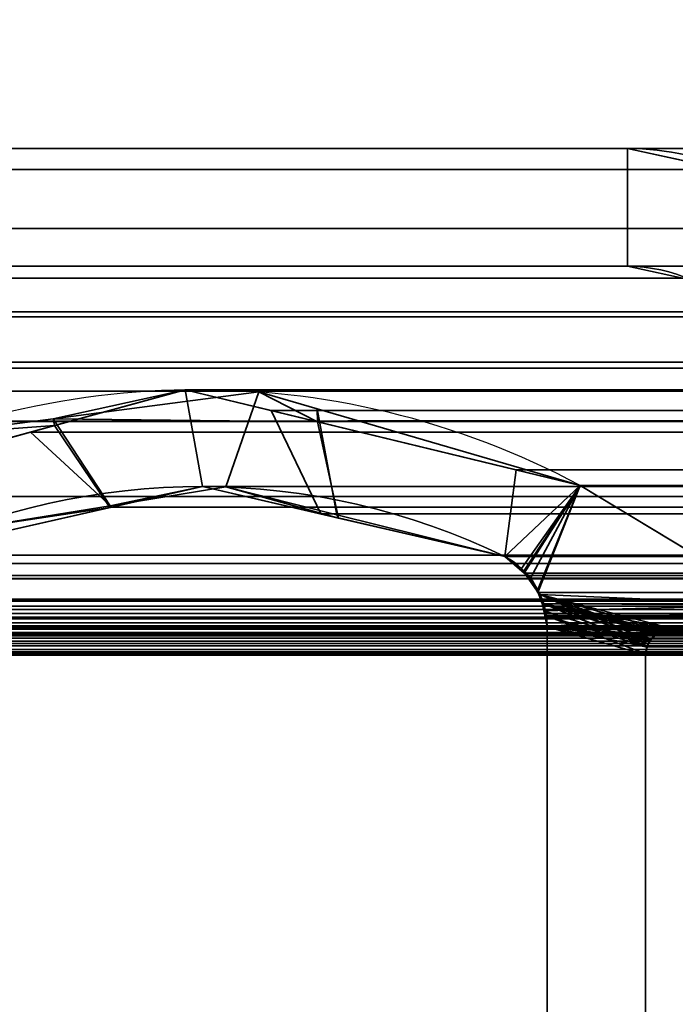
# Model space of a CAD drawing. Header units: millimetres. Extents: x -488 to 6688, y -115 to 115.
# Tile 159 of 256: x -309.37 to -302.69, y 6.98 to 17.01. Entities that reach past the tile are written whole.
import ezdxf

# ---------------------------------------------------------------- set-up
doc = ezdxf.new("R2010")
doc.units = ezdxf.units.MM
doc.layers.add('151', color=7, linetype='Continuous', true_color=0xffffff)

# ---------------------------------------------------------------- blocks, each defined once
blk = doc.blocks.new('UG_SURFACE_001')
at = {"layer": '151', "color": 252, "linetype": 'Continuous', "lineweight": 35}
for points in [[(487.5, -15, 2194.25), (487.5, 115, 2194.25), (-487.5, 115, 2194.25), (-487.5, -15, 2194.25)], [(-337.5, -15, 2044.25), (-337.5, 115, 2044.25), (337.5, 115, 2044.25), (337.5, -15, 2044.25)]]:
    blk.add_3dface(points, dxfattribs=at)
blk = doc.blocks.new('UG_SURFACE_046')
at = {"layer": '151', "color": 7, "linetype": 'Continuous', "lineweight": 35}
for points in [[(-309.031, 12.947, -10.75), (-307.686, 13.242, 2014.936), (-306.341, 12.916, 2013.592)], [(-309.031, 12.947, -10.75), (-309.02, 12.877, 2016.27), (-307.686, 13.242, 2014.936)], [(-306.341, 12.916, 2013.592), (-306.937, 13.22, -10.75), (-309.031, 12.947, -10.75)], [(-309.031, 12.947, -10.75), (-306.937, 13.22, -10.75), (-307.273, 12.252, -10.75), (-308.452, 12.06, -10.75)], [(-308.456, 12.042, 2015.706), (-307.512, 12.256, 2014.762), (-307.686, 13.242, 2014.936), (-309.02, 12.877, 2016.27)], [(-306.341, 12.916, 2013.592), (-307.686, 13.242, 2014.936), (-307.512, 12.256, 2014.762), (-306.127, 11.935, 2013.377)], [(-306.143, 11.969, -10.75), (-307.273, 12.252, -10.75), (-306.937, 13.22, -10.75), (-306.343, 13.047, -10.75)], [(-306.341, 12.916, 2013.592), (-306.343, 13.047, -10.75), (-306.937, 13.22, -10.75)], [(-306.343, 13.047, -10.75), (-306.341, 12.916, 2013.592), (-303.663, 12.267, 2010.913)], [(-303.663, 12.267, 2010.913), (-303.663, 12.267, -10.75), (-306.343, 13.047, -10.75)], [(-306.343, 13.047, -10.75), (-303.663, 12.267, -10.75), (-304.432, 11.543, -10.75), (-306.143, 11.969, -10.75)], [(-309.02, 12.877, 2016.27), (-309.031, 12.947, -10.75), (-310.265, 12.786, -10.75)], [(-308.452, 12.06, -10.75), (-310.009, 11.807, -10.75), (-310.265, 12.786, -10.75), (-309.031, 12.947, -10.75)], [(-311.652, 12.155, -10.75), (-311.652, 12.155, 2018.902), (-309.02, 12.877, 2016.27)], [(-309.02, 12.877, 2016.27), (-310.265, 12.786, -10.75), (-311.652, 12.155, -10.75)], [(-309.02, 12.877, 2016.27), (-311.652, 12.155, 2018.902), (-310.595, 11.557, 2017.845), (-308.456, 12.042, 2015.706)], [(-306.127, 11.935, 2013.377), (-304.432, 11.543, 2011.682), (-303.663, 12.267, 2010.913), (-306.341, 12.916, 2013.592)], [(-307.512, 12.256, 2014.762), (-308.456, 12.042, 2015.706), (-308.452, 12.06, -10.75)], [(-307.512, 12.256, 2014.762), (-308.452, 12.06, -10.75), (-307.273, 12.252, -10.75)], [(-306.127, 11.935, 2013.377), (-307.512, 12.256, 2014.762), (-307.273, 12.252, -10.75)], [(-307.273, 12.252, -10.75), (-306.143, 11.969, -10.75), (-306.127, 11.935, 2013.377)], [(-304.261, 11.421, -10.75), (-304.432, 11.543, -10.75), (-303.663, 12.267, -10.75)], [(-303.663, 12.267, 2010.913), (-304.432, 11.543, 2011.682), (-304.24, 11.381, 2011.49)], [(-304.24, 11.392, -10.75), (-304.261, 11.421, -10.75), (-303.663, 12.267, -10.75)], [(-304.098, 11.194, -10.75), (-304.24, 11.392, -10.75), (-303.663, 12.267, -10.75)], [(-304.24, 11.381, 2011.49), (-304.169, 11.322, 2011.419), (-303.663, 12.267, 2010.913)], [(-303.663, 12.267, 2010.913), (-304.169, 11.322, 2011.419), (-304.101, 11.189, 2011.351)], [(-304.101, 11.189, 2011.351), (-304.035, 11.061, 2011.285), (-301.65, 11.051, 2008.9), (-303.663, 12.267, 2010.913)], [(-303.663, 12.267, -10.75), (-301.65, 11.051, -10.75), (-304.07, 11.156, -10.75), (-304.098, 11.194, -10.75)], [(-303.663, 12.267, 2010.913), (-301.65, 11.051, 2008.9), (-301.65, 11.051, -10.75), (-303.663, 12.267, -10.75)], [(-308.456, 12.042, 2015.706), (-310.595, 11.557, 2017.845), (-310.009, 11.807, -10.75)], [(-310.009, 11.807, -10.75), (-308.452, 12.06, -10.75), (-308.456, 12.042, 2015.706)], [(-306.143, 11.969, -10.75), (-304.432, 11.543, -10.75), (-304.432, 11.543, 2011.682)], [(-304.432, 11.543, 2011.682), (-306.127, 11.935, 2013.377), (-306.143, 11.969, -10.75)], [(-304.432, 11.543, -10.75), (-304.261, 11.421, -10.75), (-304.24, 11.381, 2011.49)], [(-304.24, 11.381, 2011.49), (-304.432, 11.543, 2011.682), (-304.432, 11.543, -10.75)], [(-304.261, 11.421, -10.75), (-304.24, 11.392, -10.75), (-304.24, 11.381, 2011.49)], [(-304.24, 11.392, -10.75), (-304.098, 11.194, -10.75), (-304.101, 11.189, 2011.351)], [(-304.101, 11.189, 2011.351), (-304.169, 11.322, 2011.419), (-304.24, 11.392, -10.75)], [(-304.169, 11.322, 2011.419), (-304.24, 11.381, 2011.49), (-304.24, 11.392, -10.75)], [(-304.035, 11.061, 2011.285), (-304.101, 11.189, 2011.351), (-304.098, 11.194, -10.75)], [(-304.098, 11.194, -10.75), (-304.07, 11.156, -10.75), (-304.024, 10.991, 2011.274)], [(-304.024, 10.991, 2011.274), (-304.035, 11.061, 2011.285), (-304.098, 11.194, -10.75)], [(-304.035, 10.99, -10.75), (-304.07, 11.156, -10.75), (-302.972, 10.652, -10.75)], [(-304.07, 11.156, -10.75), (-302.912, 10.734, -10.75), (-302.947, 10.686, -10.75)], [(-304.07, 11.156, -10.75), (-302.817, 10.792, -10.75), (-302.89, 10.747, -10.75)], [(-304.07, 11.156, -10.75), (-302.716, 10.808, -10.75), (-302.812, 10.793, -10.75)], [(-302.89, 10.747, -10.75), (-302.912, 10.734, -10.75), (-304.07, 11.156, -10.75)], [(-302.682, 10.805, -10.75), (-302.716, 10.808, -10.75), (-304.07, 11.156, -10.75), (-301.65, 11.051, -10.75)], [(-302.812, 10.793, -10.75), (-302.817, 10.792, -10.75), (-304.07, 11.156, -10.75)], [(-302.947, 10.686, -10.75), (-302.972, 10.652, -10.75), (-304.07, 11.156, -10.75)], [(-304.07, 11.156, -10.75), (-304.035, 10.99, -10.75), (-304.024, 10.991, 2011.274)], [(-301.65, 11.051, 2008.9), (-304.035, 11.061, 2011.285), (-304.024, 10.991, 2011.274)], [(-304.024, 10.991, 2011.274), (-304, 10.828, 2011.25), (-301.65, 11.051, 2008.9)], [(-302.812, 10.787, 2010.062), (-302.716, 10.808, 2009.966), (-301.65, 11.051, 2008.9), (-304, 10.828, 2011.25)], [(-301.65, 11.051, 2008.9), (-302.716, 10.808, 2009.966), (-302.682, 10.805, 2009.932)], [(-304, 10.828, 2011.25), (-304.024, 10.991, 2011.274), (-304.035, 10.99, -10.75)], [(-302.972, 10.652, -10.75), (-302.979, 10.62, -10.75), (-304, 10.828, -10.75), (-304.035, 10.99, -10.75)], [(-304.035, 10.99, -10.75), (-304, 10.828, -10.75), (-304, 10.828, 2011.25)], [(-304, 4.704, -10.75), (-304, 10.828, -10.75), (-302.998, 10.543, -10.75), (-302.998, 6.747, -10.75)], [(-302.979, 10.62, -10.75), (-302.998, 10.543, -10.75), (-304, 10.828, -10.75)], [(-302.998, 6.747, 2010.248), (-302.998, 10.543, 2010.248), (-304, 10.828, 2011.25), (-304, 4.704, 2011.25)], [(-302.998, 10.543, 2010.248), (-302.984, 10.622, 2010.234), (-302.984, 10.622, 2010.234), (-304, 10.828, 2011.25)], [(-304, 10.828, 2011.25), (-302.845, 10.78, 2010.095), (-302.812, 10.787, 2010.062)], [(-304, 10.828, 2011.25), (-302.939, 10.705, 2010.189), (-302.89, 10.744, 2010.14)], [(-302.89, 10.744, 2010.14), (-302.845, 10.78, 2010.095), (-304, 10.828, 2011.25)], [(-304, 10.828, 2011.25), (-302.984, 10.622, 2010.234), (-302.949, 10.686, 2010.199)], [(-302.949, 10.686, 2010.199), (-302.939, 10.705, 2010.189), (-304, 10.828, 2011.25)], [(-304, 10.828, -10.75), (-304, 4.704, -10.75), (-304, 4.704, 2011.25), (-304, 10.828, 2011.25)], [(-302.947, 10.686, -10.75), (-302.912, 10.734, -10.75), (-302.89, 10.744, 2010.14)], [(-302.89, 10.744, 2010.14), (-302.939, 10.705, 2010.189), (-302.947, 10.686, -10.75)], [(-302.912, 10.734, -10.75), (-302.89, 10.747, -10.75), (-302.89, 10.744, 2010.14)], [(-302.89, 10.747, -10.75), (-302.817, 10.792, -10.75), (-302.812, 10.787, 2010.062)], [(-302.812, 10.787, 2010.062), (-302.845, 10.78, 2010.095), (-302.89, 10.747, -10.75)], [(-302.845, 10.78, 2010.095), (-302.89, 10.744, 2010.14), (-302.89, 10.747, -10.75)], [(-302.817, 10.792, -10.75), (-302.812, 10.793, -10.75), (-302.812, 10.787, 2010.062)], [(-302.812, 10.793, -10.75), (-302.716, 10.808, -10.75), (-302.716, 10.808, 2009.966)], [(-302.716, 10.808, 2009.966), (-302.812, 10.787, 2010.062), (-302.812, 10.793, -10.75)], [(-302.716, 10.808, -10.75), (-302.682, 10.805, -10.75), (-302.649, 10.798, 2009.898)], [(-302.649, 10.798, 2009.898), (-302.682, 10.805, 2009.932), (-302.716, 10.808, -10.75)], [(-302.682, 10.805, 2009.932), (-302.716, 10.808, 2009.966), (-302.716, 10.808, -10.75)], [(-302.949, 10.686, 2010.199), (-302.984, 10.622, 2010.234), (-302.972, 10.652, -10.75)], [(-302.979, 10.62, -10.75), (-302.972, 10.652, -10.75), (-302.984, 10.622, 2010.234)], [(-302.972, 10.652, -10.75), (-302.947, 10.686, -10.75), (-302.949, 10.686, 2010.199)], [(-302.939, 10.705, 2010.189), (-302.949, 10.686, 2010.199), (-302.947, 10.686, -10.75)], [(-302.998, 10.543, -10.75), (-302.979, 10.62, -10.75), (-302.984, 10.622, 2010.234)], [(-302.984, 10.622, 2010.234), (-302.998, 10.543, 2010.248), (-302.998, 10.543, -10.75)], [(-302.998, 10.543, 2010.248), (-302.998, 6.747, 2010.248), (-302.998, 6.747, -10.75), (-302.998, 10.543, -10.75)], [(-302.984, 10.622, 2010.234), (-302.984, 10.622, 2010.234), (-302.979, 10.62, -10.75)]]:
    blk.add_3dface(points, dxfattribs=at)
blk = doc.blocks.new('UG_SURFACE_047')
at = {"layer": '151', "color": 7, "linetype": 'Continuous', "lineweight": 35}
for points in [[(-309.264, 12.81, 2016.514), (-307.686, 13.242, 2014.936), (-307.512, 12.256, 2014.762), (-308.434, 12.047, 2015.684)], [(-307.686, 13.242, 2014.936), (-309.264, 12.81, 2016.514), (309.264, 12.81, 2016.514)], [(-306.306, 11.977, 2013.556), (-307.512, 12.256, 2014.762), (-307.686, 13.242, 2014.936), (-306.812, 13.03, 2014.062)], [(-307.686, 13.242, 2014.936), (309.264, 12.81, 2016.514), (307.686, 13.242, 2014.936)], [(307.686, 13.242, 2014.936), (306.812, 13.03, 2014.062), (-306.812, 13.03, 2014.062), (-307.686, 13.242, 2014.936)], [(-306.812, 13.03, 2014.062), (-304.317, 12.425, 2011.567), (-304.432, 11.543, 2011.682), (-306.306, 11.977, 2013.556)], [(304.317, 12.425, 2011.567), (-304.317, 12.425, 2011.567), (-306.812, 13.03, 2014.062), (306.812, 13.03, 2014.062)], [(-308.434, 12.047, 2015.684), (-310.595, 11.557, 2017.845), (-311.652, 12.155, 2018.902), (-309.264, 12.81, 2016.514)], [(309.264, 12.81, 2016.514), (-309.264, 12.81, 2016.514), (-311.652, 12.155, 2018.902), (311.652, 12.155, 2018.902)], [(-304.233, 11.375, 2011.482), (-304.432, 11.543, 2011.682), (-304.317, 12.425, 2011.567), (-303.663, 12.267, 2010.913)], [(303.663, 12.267, 2010.913), (-303.663, 12.267, 2010.913), (-304.317, 12.425, 2011.567), (304.317, 12.425, 2011.567)], [(307.512, 12.256, 2014.762), (-308.434, 12.047, 2015.684), (-307.512, 12.256, 2014.762)], [(307.512, 12.256, 2014.762), (308.434, 12.047, 2015.684), (-308.434, 12.047, 2015.684)], [(-307.512, 12.256, 2014.762), (306.306, 11.977, 2013.556), (307.512, 12.256, 2014.762)], [(-307.512, 12.256, 2014.762), (-306.306, 11.977, 2013.556), (306.306, 11.977, 2013.556)], [(-303.663, 12.267, 2010.913), (-304.169, 11.322, 2011.419), (-304.233, 11.375, 2011.482)], [(-304.094, 11.175, 2011.344), (-304.169, 11.322, 2011.419), (-303.663, 12.267, 2010.913)], [(-303.663, 12.267, 2010.913), (-301.65, 11.051, 2008.9), (-304.035, 11.061, 2011.285), (-304.094, 11.175, 2011.344)], [(303.663, 12.267, 2010.913), (301.65, 11.051, 2008.9), (-301.65, 11.051, 2008.9), (-303.663, 12.267, 2010.913)], [(313.445, 11.088, 2020.694), (311.652, 12.155, 2018.902), (-311.652, 12.155, 2018.902), (-313.445, 11.088, 2020.694)], [(310.595, 11.557, 2017.845), (-310.595, 11.557, 2017.845), (-308.434, 12.047, 2015.684), (308.434, 12.047, 2015.684)], [(306.306, 11.977, 2013.556), (-306.306, 11.977, 2013.556), (-304.432, 11.543, 2011.682), (304.432, 11.543, 2011.682)], [(-310.708, 11.472, 2017.958), (-310.595, 11.557, 2017.845), (310.595, 11.557, 2017.845)], [(310.595, 11.557, 2017.845), (310.605, 11.552, 2017.855), (-310.708, 11.472, 2017.958)], [(310.605, 11.552, 2017.855), (310.707, 11.472, 2017.957), (-310.708, 11.472, 2017.958)], [(304.432, 11.543, 2011.682), (-304.432, 11.543, 2011.682), (-304.233, 11.375, 2011.482), (304.233, 11.375, 2011.482)], [(310.886, 11.333, 2018.136), (-310.873, 11.349, 2018.122), (-310.708, 11.472, 2017.958)], [(-310.708, 11.472, 2017.958), (310.707, 11.472, 2017.957), (310.886, 11.333, 2018.136)], [(310.886, 11.333, 2018.136), (-310.89, 11.318, 2018.14), (-310.873, 11.349, 2018.122)], [(304.169, 11.322, 2011.419), (-304.233, 11.375, 2011.482), (-304.169, 11.322, 2011.419)], [(304.169, 11.322, 2011.419), (304.233, 11.375, 2011.482), (-304.233, 11.375, 2011.482)], [(311.011, 11.108, 2018.261), (-311.01, 11.108, 2018.26), (-310.89, 11.318, 2018.14)], [(310.886, 11.333, 2018.136), (310.893, 11.321, 2018.142), (-310.89, 11.318, 2018.14)], [(-310.89, 11.318, 2018.14), (310.893, 11.321, 2018.142), (311.011, 11.108, 2018.261)], [(-304.169, 11.322, 2011.419), (304.094, 11.175, 2011.344), (304.169, 11.322, 2011.419)], [(-304.169, 11.322, 2011.419), (-304.094, 11.175, 2011.344), (304.094, 11.175, 2011.344)], [(304.035, 11.061, 2011.285), (-304.094, 11.175, 2011.344), (-304.035, 11.061, 2011.285)], [(304.035, 11.061, 2011.285), (304.094, 11.175, 2011.344), (-304.094, 11.175, 2011.344)], [(313.533, 11.004, 2020.783), (313.498, 11.037, 2020.748), (-313.498, 11.037, 2020.748), (-313.533, 11.004, 2020.783)], [(313.445, 11.088, 2020.694), (-313.445, 11.088, 2020.694), (-313.498, 11.037, 2020.748), (313.498, 11.037, 2020.748)], [(311.018, 11.095, 2018.268), (-311.062, 10.866, 2018.312), (-311.02, 11.091, 2018.27)], [(311.018, 11.095, 2018.268), (311.062, 10.866, 2018.312), (-311.062, 10.866, 2018.312)], [(311.018, 11.095, 2018.268), (-311.02, 11.091, 2018.27), (-311.01, 11.108, 2018.26)], [(-311.01, 11.108, 2018.26), (311.011, 11.108, 2018.261), (311.018, 11.095, 2018.268)], [(-304.035, 11.061, 2011.285), (304.017, 10.942, 2011.267), (304.035, 11.061, 2011.285)], [(-304.035, 11.061, 2011.285), (-304.017, 10.942, 2011.267), (304.017, 10.942, 2011.267)], [(-304.017, 10.942, 2011.267), (-304.035, 11.061, 2011.285), (-302.984, 10.622, 2010.234)], [(-304.035, 11.061, 2011.285), (-302.716, 10.808, 2009.966), (-302.802, 10.79, 2010.052)], [(-304.035, 11.061, 2011.285), (-302.845, 10.78, 2010.095), (-302.875, 10.756, 2010.125)], [(-302.682, 10.805, 2009.932), (-302.716, 10.808, 2009.966), (-304.035, 11.061, 2011.285), (-301.65, 11.051, 2008.9)], [(-304.035, 11.061, 2011.285), (-302.939, 10.705, 2010.189), (-302.939, 10.705, 2010.189), (-302.98, 10.629, 2010.23)], [(-302.802, 10.79, 2010.052), (-302.845, 10.78, 2010.095), (-304.035, 11.061, 2011.285)], [(-302.875, 10.756, 2010.125), (-302.939, 10.705, 2010.189), (-304.035, 11.061, 2011.285)], [(-302.98, 10.629, 2010.23), (-302.984, 10.622, 2010.234), (-304.035, 11.061, 2011.285)], [(313.551, 10.964, 2020.801), (-313.551, 10.964, 2020.801), (-313.568, 10.926, 2020.818), (313.568, 10.926, 2020.818)], [(-313.533, 11.004, 2020.783), (-313.551, 10.964, 2020.801), (313.551, 10.964, 2020.801)], [(-313.533, 11.004, 2020.783), (313.551, 10.964, 2020.801), (313.533, 11.004, 2020.783)], [(304.017, 10.942, 2011.267), (-304.017, 10.942, 2011.267), (-304, 10.828, 2011.25), (304, 10.828, 2011.25)], [(-304.017, 10.942, 2011.267), (-302.984, 10.622, 2010.234), (-302.996, 10.552, 2010.246)], [(-302.996, 10.552, 2010.246), (-302.998, 10.543, 2010.248), (-304, 10.828, 2011.25), (-304.017, 10.942, 2011.267)], [(313.585, 10.825, 2020.835), (-313.584, 10.838, 2020.834), (-313.585, 10.825, 2020.835)], [(-313.576, 10.909, 2020.826), (-313.584, 10.838, 2020.834), (313.584, 10.838, 2020.834)], [(313.585, 10.825, 2020.835), (313.584, 10.838, 2020.834), (-313.584, 10.838, 2020.834)], [(313.576, 10.909, 2020.826), (313.568, 10.926, 2020.818), (-313.568, 10.926, 2020.818), (-313.576, 10.909, 2020.826)], [(-313.576, 10.909, 2020.826), (313.584, 10.838, 2020.834), (313.576, 10.909, 2020.826)], [(-311.062, 5.719, 2018.312), (-311.062, 10.866, 2018.312), (311.062, 10.866, 2018.312), (311.062, 5.719, 2018.312)], [(-313.585, 10.825, 2020.835), (-313.572, 10.745, 2020.822), (313.572, 10.745, 2020.822), (313.585, 10.825, 2020.835)], [(313.572, 10.745, 2020.822), (-313.572, 10.745, 2020.822), (-313.568, 10.736, 2020.818), (313.568, 10.736, 2020.818)], [(313.529, 10.658, 2020.779), (-313.568, 10.736, 2020.818), (-313.529, 10.658, 2020.779)], [(313.529, 10.658, 2020.779), (313.568, 10.736, 2020.818), (-313.568, 10.736, 2020.818)], [(312.4, 10.817, 2019.65), (313.197, 10.548, 2020.447), (-313.197, 10.548, 2020.447), (-312.4, 10.817, 2019.65)], [(312.4, 10.817, 2019.65), (-312.4, 10.817, 2019.65), (-312.386, 10.817, 2019.636)], [(312.344, 10.826, 2019.594), (-312.386, 10.817, 2019.636), (-312.313, 10.816, 2019.563)], [(312.344, 10.826, 2019.594), (312.386, 10.819, 2019.636), (-312.386, 10.817, 2019.636)], [(-312.386, 10.817, 2019.636), (312.386, 10.819, 2019.636), (312.4, 10.817, 2019.65)], [(-312.313, 10.816, 2019.563), (312.314, 10.82, 2019.564), (312.344, 10.826, 2019.594)], [(312.314, 10.82, 2019.564), (-312.313, 10.816, 2019.563), (-312.26, 10.815, 2019.51)], [(-312.26, 10.815, 2019.51), (312.239, 10.804, 2019.489), (312.314, 10.82, 2019.564)], [(-312.26, 10.815, 2019.51), (-312.24, 10.803, 2019.49), (312.239, 10.804, 2019.489)], [(312.223, 10.8, 2019.473), (312.239, 10.804, 2019.489), (-312.24, 10.803, 2019.49)], [(312.204, 10.79, 2019.454), (-312.24, 10.803, 2019.49), (-312.182, 10.77, 2019.432)], [(312.204, 10.79, 2019.454), (312.223, 10.8, 2019.473), (-312.24, 10.803, 2019.49)], [(-312.182, 10.77, 2019.432), (312.183, 10.77, 2019.433), (312.204, 10.79, 2019.454)], [(312.183, 10.77, 2019.433), (-312.182, 10.77, 2019.432), (-312.163, 10.759, 2019.413)], [(-312.163, 10.759, 2019.413), (312.126, 10.715, 2019.376), (312.183, 10.77, 2019.433)], [(-312.163, 10.759, 2019.413), (-312.129, 10.711, 2019.379), (312.126, 10.715, 2019.376)], [(-304, 10.828, 2011.25), (-304, 4.704, 2011.25), (304, 4.704, 2011.25), (304, 10.828, 2011.25)], [(-304, 4.704, 2011.25), (-304, 10.828, 2011.25), (-302.998, 10.543, 2010.248), (-302.998, 6.747, 2010.248)], [(-302.939, 10.705, 2010.189), (-302.875, 10.756, 2010.125), (302.875, 10.756, 2010.125), (302.939, 10.705, 2010.189)], [(302.845, 10.78, 2010.095), (-302.875, 10.756, 2010.125), (-302.845, 10.78, 2010.095)], [(302.845, 10.78, 2010.095), (302.875, 10.756, 2010.125), (-302.875, 10.756, 2010.125)], [(-302.845, 10.78, 2010.095), (-302.802, 10.79, 2010.052), (302.802, 10.79, 2010.052), (302.845, 10.78, 2010.095)], [(302.802, 10.79, 2010.052), (-302.802, 10.79, 2010.052), (-302.716, 10.808, 2009.966), (302.716, 10.808, 2009.966)], [(302.682, 10.805, 2009.932), (-302.716, 10.808, 2009.966), (-302.682, 10.805, 2009.932)], [(302.682, 10.805, 2009.932), (302.716, 10.808, 2009.966), (-302.716, 10.808, 2009.966)], [(-313.529, 10.658, 2020.779), (-313.528, 10.658, 2020.778), (313.528, 10.658, 2020.778), (313.529, 10.658, 2020.779)], [(313.528, 10.658, 2020.778), (-313.528, 10.658, 2020.778), (-313.459, 10.596, 2020.709), (313.459, 10.596, 2020.709)], [(312.126, 10.715, 2019.376), (-312.129, 10.711, 2019.379), (-312.107, 10.682, 2019.357)], [(312.126, 10.715, 2019.376), (312.126, 10.715, 2019.376), (-312.129, 10.711, 2019.379)], [(-312.107, 10.682, 2019.357), (312.089, 10.633, 2019.339), (312.126, 10.715, 2019.376)], [(-312.107, 10.682, 2019.357), (-312.089, 10.633, 2019.339), (312.089, 10.633, 2019.339)], [(302.98, 10.629, 2010.23), (-302.98, 10.629, 2010.23), (-302.939, 10.705, 2010.189), (302.939, 10.705, 2010.189)], [(302.939, 10.705, 2010.189), (-302.939, 10.705, 2010.189), (-302.939, 10.705, 2010.189)], [(302.939, 10.705, 2010.189), (302.939, 10.705, 2010.189), (-302.939, 10.705, 2010.189)], [(313.433, 10.573, 2020.683), (-313.459, 10.596, 2020.709), (-313.433, 10.573, 2020.683)], [(313.433, 10.573, 2020.683), (313.459, 10.596, 2020.709), (-313.459, 10.596, 2020.709)], [(313.402, 10.558, 2020.652), (-313.433, 10.573, 2020.683), (-313.402, 10.558, 2020.652)], [(313.402, 10.558, 2020.652), (313.433, 10.573, 2020.683), (-313.433, 10.573, 2020.683)], [(-313.402, 10.558, 2020.652), (-313.379, 10.555, 2020.629), (313.379, 10.555, 2020.629), (313.402, 10.558, 2020.652)], [(313.379, 10.555, 2020.629), (-313.379, 10.555, 2020.629), (-313.29, 10.543, 2020.54), (313.29, 10.543, 2020.54)], [(313.248, 10.537, 2020.498), (-313.29, 10.543, 2020.54), (-313.248, 10.537, 2020.498)], [(313.248, 10.537, 2020.498), (313.29, 10.543, 2020.54), (-313.29, 10.543, 2020.54)], [(-313.248, 10.537, 2020.498), (313.197, 10.548, 2020.447), (313.248, 10.537, 2020.498)], [(-313.248, 10.537, 2020.498), (-313.197, 10.548, 2020.447), (313.197, 10.548, 2020.447)], [(312.089, 6.354, 2019.339), (312.089, 10.633, 2019.339), (-312.089, 10.633, 2019.339), (-312.089, 6.354, 2019.339)], [(302.998, 10.543, 2010.248), (-302.998, 10.543, 2010.248), (-302.996, 10.552, 2010.246), (302.996, 10.552, 2010.246)], [(302.998, 10.543, 2010.248), (302.998, 6.747, 2010.248), (-302.998, 6.747, 2010.248), (-302.998, 10.543, 2010.248)], [(302.984, 10.622, 2010.234), (-302.996, 10.552, 2010.246), (-302.984, 10.622, 2010.234)], [(302.984, 10.622, 2010.234), (302.996, 10.552, 2010.246), (-302.996, 10.552, 2010.246)], [(-302.984, 10.622, 2010.234), (-302.98, 10.629, 2010.23), (302.98, 10.629, 2010.23), (302.984, 10.622, 2010.234)]]:
    blk.add_3dface(points, dxfattribs=at)
blk = doc.blocks.new('UG_SURFACE_062')
at = {"layer": '151', "color": 252, "linetype": 'Continuous', "lineweight": 35}
for points in [[(-311.42, 15.7, 2018.67), (-303.18, 15.7, 2010.43), (-303.18, 15.7, -10.75), (-311.42, 15.7, -10.75)], [(-311.42, 14.5, 2018.67), (-303.18, 14.5, 2010.43), (-303.18, 15.7, 2010.43), (-311.42, 15.7, 2018.67)], [(-311.42, 15.7, -10.75), (-303.18, 15.7, -10.75), (-303.18, 14.5, -10.75), (-311.42, 14.5, -10.75)], [(-302.027, 15.45, 2009.277), (-302.027, 15.45, -10.75), (-303.18, 15.7, -10.75), (-303.18, 15.7, 2010.43)], [(-303.18, 14.5, 2010.43), (-302.525, 14.358, 2009.775), (-302.027, 15.45, 2009.277), (-303.18, 15.7, 2010.43)], [(-303.18, 15.7, -10.75), (-302.027, 15.45, -10.75), (-302.525, 14.358, -10.75), (-303.18, 14.5, -10.75)], [(-311.42, 14.5, 2018.67), (-311.42, 14.5, -10.75), (-303.18, 14.5, -10.75), (-303.18, 14.5, 2010.43)], [(-303.18, 14.5, 2010.43), (-303.18, 14.5, -10.75), (-302.525, 14.358, -10.75), (-302.525, 14.358, 2009.775)]]:
    blk.add_3dface(points, dxfattribs=at)
blk = doc.blocks.new('UG_SURFACE_063')
at = {"layer": '151', "color": 252, "linetype": 'Continuous', "lineweight": 35}
for points in [[(-311.42, 15.7, 2018.67), (-303.18, 15.7, 2010.43), (-303.18, 15.7, -10.75), (-311.42, 15.7, -10.75)], [(-311.42, 14.5, 2018.67), (-303.18, 14.5, 2010.43), (-303.18, 15.7, 2010.43), (-311.42, 15.7, 2018.67)], [(-311.42, 15.7, -10.75), (-303.18, 15.7, -10.75), (-303.18, 14.5, -10.75), (-311.42, 14.5, -10.75)], [(-302.027, 15.45, 2009.277), (-302.027, 15.45, -10.75), (-303.18, 15.7, -10.75), (-303.18, 15.7, 2010.43)], [(-303.18, 14.5, 2010.43), (-302.525, 14.358, 2009.775), (-302.027, 15.45, 2009.277), (-303.18, 15.7, 2010.43)], [(-303.18, 15.7, -10.75), (-302.027, 15.45, -10.75), (-302.525, 14.358, -10.75), (-303.18, 14.5, -10.75)], [(-311.42, 14.5, 2018.67), (-311.42, 14.5, -10.75), (-303.18, 14.5, -10.75), (-303.18, 14.5, 2010.43)], [(-303.18, 14.5, 2010.43), (-303.18, 14.5, -10.75), (-302.525, 14.358, -10.75), (-302.525, 14.358, 2009.775)]]:
    blk.add_3dface(points, dxfattribs=at)
blk = doc.blocks.new('UG_SURFACE_065')
at = {"layer": '151', "color": 252, "linetype": 'Continuous', "lineweight": 35}
for points in [[(311.42, 15.7, 2018.67), (-311.42, 15.7, 2018.67), (-312.484, 15.488, 2019.734), (312.484, 15.488, 2019.734)], [(-311.42, 15.7, 2018.67), (311.42, 15.7, 2018.67), (303.18, 15.7, 2010.43), (-303.18, 15.7, 2010.43)], [(-311.42, 15.7, 2018.67), (-303.18, 15.7, 2010.43), (-303.18, 14.5, 2010.43), (-311.42, 14.5, 2018.67)], [(302.027, 15.45, 2009.277), (-302.027, 15.45, 2009.277), (-303.18, 15.7, 2010.43), (303.18, 15.7, 2010.43)], [(-303.18, 15.7, 2010.43), (-302.027, 15.45, 2009.277), (-302.525, 14.358, 2009.775), (-303.18, 14.5, 2010.43)], [(312.484, 15.488, 2019.734), (-312.484, 15.488, 2019.734), (-313.386, 14.886, 2020.636), (313.386, 14.886, 2020.636)], [(313.386, 14.886, 2020.636), (-313.386, 14.886, 2020.636), (-313.988, 13.984, 2021.238), (313.988, 13.984, 2021.238)], [(312.025, 14.38, 2019.275), (-312.025, 14.38, 2019.275), (-311.42, 14.5, 2018.67), (311.42, 14.5, 2018.67)], [(-311.42, 14.5, 2018.67), (-303.18, 14.5, 2010.43), (303.18, 14.5, 2010.43), (311.42, 14.5, 2018.67)], [(303.18, 14.5, 2010.43), (-303.18, 14.5, 2010.43), (-302.525, 14.358, 2009.775), (302.525, 14.358, 2009.775)], [(312.537, 14.037, 2019.787), (-312.537, 14.037, 2019.787), (-312.025, 14.38, 2019.275), (312.025, 14.38, 2019.275)], [(314.147, 13.462, 2021.397), (313.988, 13.984, 2021.238), (-313.988, 13.984, 2021.238), (-314.147, 13.462, 2021.397)], [(312.88, 13.525, 2020.13), (-312.88, 13.525, 2020.13), (-312.537, 14.037, 2019.787), (312.537, 14.037, 2019.787)], [(-314.2, 12.92, 2021.45), (314.2, 12.92, 2021.45), (314.147, 13.462, 2021.397)], [(-314.147, 13.462, 2021.397), (-314.2, 12.92, 2021.45), (314.147, 13.462, 2021.397)], [(-312.97, 13.228, 2020.22), (-312.88, 13.525, 2020.13), (312.88, 13.525, 2020.13), (312.97, 13.228, 2020.22)], [(312.97, 13.228, 2020.22), (-313, 12.92, 2020.25), (-312.97, 13.228, 2020.22)], [(312.97, 13.228, 2020.22), (313, 12.92, 2020.25), (-313, 12.92, 2020.25)], [(-314.2, -22.22, 2021.45), (314.2, -22.22, 2021.45), (314.2, 12.92, 2021.45), (-314.2, 12.92, 2021.45)], [(-313, -22.22, 2020.25), (-313, 12.92, 2020.25), (313, 12.92, 2020.25), (313, -22.22, 2020.25)]]:
    blk.add_3dface(points, dxfattribs=at)

msp = doc.modelspace()

# ---------------------------------------------------------------- linework, layer by layer
at = {"layer": '151', "color": 251, "linetype": 'Continuous', "lineweight": -3, "true_color": 0x636466}
for p, q in [((-311.42, 15.7, 2018.67), (-303.18, 15.7, 2010.43)), ((-303.18, 15.7, -10.75), (-311.42, 15.7, -10.75)), ((-311.42, 15.7, 2018.67), (-303.18, 15.7, 2010.43)), ((311.42, 15.7, 2018.67), (-311.42, 15.7, 2018.67)), ((-303.18, 15.7, -10.75), (-311.42, 15.7, -10.75)), ((-311.42, 15.7, 2018.67), (-303.18, 15.7, 2010.43)), ((-303.18, 15.7, 2010.43), (-303.18, 15.7, -10.75)), ((-303.18, 15.7, 2010.43), (-303.18, 15.7, -10.75)), ((303.18, 15.7, 2010.43), (-303.18, 15.7, 2010.43)), ((311.42, 14.5, 2018.67), (-311.42, 14.5, 2018.67)), ((-311.42, 14.5, 2018.67), (-303.18, 14.5, 2010.43)), ((-303.18, 14.5, -10.75), (-311.42, 14.5, -10.75)), ((-311.42, 14.5, 2018.67), (-303.18, 14.5, 2010.43)), ((-303.18, 14.5, -10.75), (-311.42, 14.5, -10.75)), ((-311.42, 14.5, 2018.67), (-303.18, 14.5, 2010.43)), ((303.18, 14.5, 2010.43), (-303.18, 14.5, 2010.43)), ((-303.18, 14.5, 2010.43), (-303.18, 14.5, -10.75)), ((-303.18, 14.5, 2010.43), (-303.18, 14.5, -10.75)), ((314.2, 12.92, 2021.45), (-314.2, 12.92, 2021.45)), ((313, 12.92, 2020.25), (-313, 12.92, 2020.25)), ((-303.663, 12.267, -10.75), (-301.65, 11.051, -10.75)), ((-303.663, 12.267, 2010.913), (-303.663, 12.267, -10.75)), ((-301.65, 11.051, 2008.9), (-303.663, 12.267, 2010.913)), ((303.663, 12.267, 2010.913), (-303.663, 12.267, 2010.913)), ((-303.663, 12.267, 2010.913), (-301.65, 11.051, 2008.9)), ((311.652, 12.155, 2018.902), (-311.652, 12.155, 2018.902)), ((-310.595, 11.557, 2017.845), (310.595, 11.557, 2017.845)), ((-304.432, 11.543, -10.75), (-304.432, 11.543, 2011.682)), ((-304.432, 11.543, 2011.682), (304.432, 11.543, 2011.682)), ((313.445, 11.088, 2020.695), (-313.445, 11.088, 2020.695)), ((-311.062, 10.866, 2018.312), (311.062, 10.866, 2018.312)), ((313.572, 10.745, 2020.822), (-313.572, 10.745, 2020.822)), ((312.4, 10.817, 2019.65), (-312.4, 10.817, 2019.65)), ((-304, 4.704, 2011.25), (-304, 10.828, 2011.25)), ((-304, 10.828, -10.75), (-304, 4.704, -10.75)), ((-304, 10.828, 2011.25), (304, 10.828, 2011.25)), ((-304, 10.828, -10.75), (-304, 10.828, 2011.25)), ((-304, 4.704, 2011.25), (-304, 10.828, 2011.25)), ((-302.716, 10.808, 2009.966), (-302.716, 10.808, -10.75)), ((302.716, 10.808, 2009.966), (-302.716, 10.808, 2009.966)), ((313.197, 10.548, 2020.447), (-313.197, 10.548, 2020.447)), ((312.089, 10.633, 2019.339), (-312.089, 10.633, 2019.339)), ((-302.998, 10.543, -10.75), (-302.998, 6.747, -10.75)), ((-302.998, 10.543, 2010.248), (-302.998, 10.543, -10.75)), ((-302.998, 10.543, 2010.248), (-302.998, 6.747, 2010.248)), ((302.998, 10.543, 2010.248), (-302.998, 10.543, 2010.248)), ((-302.998, 10.543, 2010.248), (-302.998, 6.747, 2010.248))]:
    msp.add_line(p, q, dxfattribs=at)
for radius in [2.78, 2.78, 1.58, 1.58]:
    msp.add_arc((-303.18, 12.92, -10.75), radius, 352, 90, dxfattribs=at)
at = {"layer": '151', "color": 251, "linetype": 'Continuous', "lineweight": -3, "true_color": 0x636466, "extrusion": (-0.707107, -6.12323e-17, -0.707107)}
for major_axis in [(-2.78, 0, 2.78), (-2.78, 0, 2.78), (-2.78, 0, 2.78), (-1.58, 0, 1.58), (-1.58, 0, 1.58), (-1.58, 0, 1.58)]:
    msp.add_ellipse((-303.18, 12.92, 2010.43), major_axis=major_axis, ratio=0.707107, start_param=1.570796, end_param=3.281219, dxfattribs=at)
at = {"layer": '151', "color": 251, "linetype": 'Continuous', "lineweight": -3, "true_color": 0x636466}
for points in [[(-303.663, 12.267, 2010.913), (-306.167, 13.607, 2013.417), (-309.185, 13.565, 2016.435), (-311.652, 12.155, 2018.902)], [(-303.663, 12.267, -10.75), (-306.167, 13.607, -10.75), (-309.185, 13.565, -10.75), (-311.652, 12.155, -10.75)], [(-303.663, 12.267, 2010.913), (-306.167, 13.607, 2013.417), (-309.185, 13.565, 2016.435), (-311.652, 12.155, 2018.902)], [(-304.432, 11.543, 2011.682), (-306.377, 12.489, 2013.627), (-308.647, 12.494, 2015.897), (-310.595, 11.557, 2017.845)], [(-310.595, 11.557, 2017.845), (-308.647, 12.494, 2015.897), (-306.377, 12.489, 2013.627), (-304.432, 11.543, 2011.682)], [(-304.432, 11.543, -10.75), (-306.377, 12.489, -10.75), (-308.647, 12.494, -10.75), (-310.595, 11.557, -10.75)], [(-304, 10.828, -10.75), (-304.001, 11.128, -10.75), (-304.167, 11.403, -10.75), (-304.432, 11.543, -10.75)], [(-304.432, 11.543, 2011.682), (-304.167, 11.403, 2011.417), (-304.001, 11.128, 2011.251), (-304, 10.828, 2011.25)], [(-304.432, 11.543, 2011.682), (-304.167, 11.403, 2011.417), (-304.001, 11.128, 2011.251), (-304, 10.828, 2011.25)], [(-302.998, 10.543, 2010.248), (-302.994, 10.694, 2010.244), (-302.867, 10.812, 2010.117), (-302.716, 10.808, 2009.966)], [(-302.998, 10.543, 2010.248), (-302.994, 10.694, 2010.244), (-302.867, 10.812, 2010.117), (-302.716, 10.808, 2009.966)], [(-302.998, 10.543, -10.75), (-302.994, 10.694, -10.75), (-302.867, 10.812, -10.75), (-302.716, 10.808, -10.75)], [(-302.716, 10.808, 2009.966), (-302.693, 10.808, 2009.943), (-302.671, 10.804, 2009.921), (-302.649, 10.798, 2009.899)], [(-302.716, 10.808, -10.75), (-302.693, 10.808, -10.75), (-302.671, 10.804, -10.75), (-302.649, 10.798, -10.75)], [(-302.716, 10.808, 2009.966), (-302.693, 10.808, 2009.943), (-302.671, 10.804, 2009.921), (-302.649, 10.798, 2009.899)]]:
    msp.add_open_spline(points, degree=3, dxfattribs=at)

# ---------------------------------------------------------------- block references
for name in ['UG_SURFACE_001', 'UG_SURFACE_062', 'UG_SURFACE_063', 'UG_SURFACE_065', 'UG_SURFACE_046', 'UG_SURFACE_047']:
    msp.add_blockref(name, (0, 0), dxfattribs=at)

doc.saveas('drawing.dxf')
